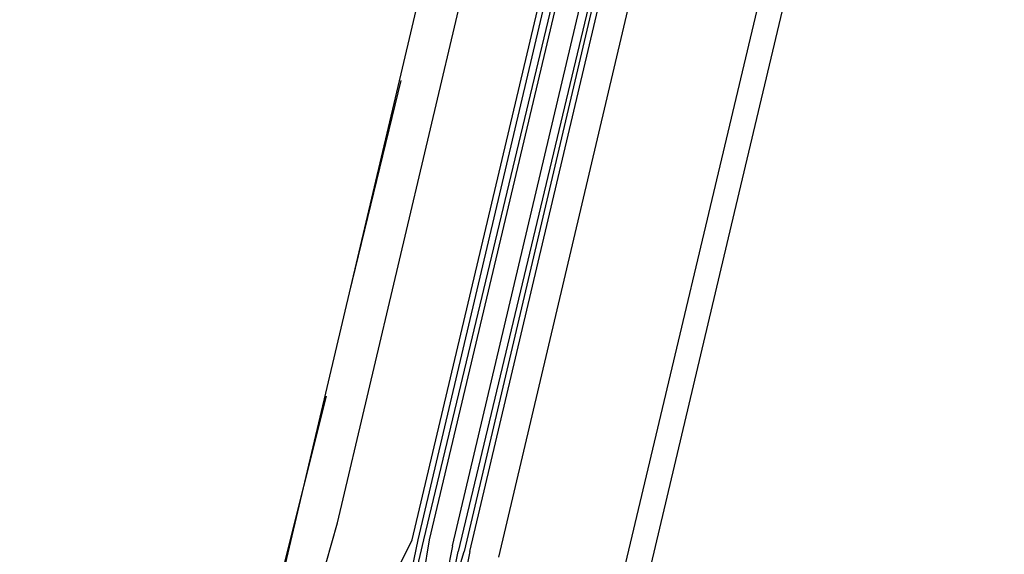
# Model space of a CAD drawing. Header units: feet. Extents: x -79 to 198, y -22 to 181.
# Tile 67 of 256: x 101.21 to 103.49, y 22.38 to 23.63. Entities that reach past the tile are written whole.
import ezdxf

# ---------------------------------------------------------------- set-up
doc = ezdxf.new("R2010")
doc.units = ezdxf.units.FT
doc.layers.add('A-LINEA', color=7, linetype='CONTINUOUS')

msp = doc.modelspace()

# ---------------------------------------------------------------- linework, layer by layer
at = {"layer": 'A-LINEA'}
for p, q in [((103.68, 30.2311), (101.76, 22.0844)), ((104.44, 30.0444), (102.5067, 21.9111)), ((101.9467, 22.4578), (102.7867, 26.0178)), ((102.12, 22.4178), (102.96, 25.9778)), ((102.1333, 22.4178), (102.9733, 25.9778)), ((102.1467, 22.4178), (103, 25.9778)), ((102.16, 22.4178), (103, 25.9644)), ((103.16, 25.9378), (102.32, 22.3778)), ((102.0933, 23.4844), (101.9733, 22.9911)), ((101.92, 22.7511), (101.8, 22.2711)), ((101.92, 22.3644), (101.9467, 22.4578)), ((102.0933, 22.3644), (102.12, 22.4178)), ((102.1067, 22.2444), (102.1467, 22.4178)), ((102.12, 22.3511), (102.1333, 22.4178))]:
    msp.add_line(p, q, dxfattribs=at)
for points in [[(104.0133, 27.9911), (103.44, 25.5911), (102.8667, 23.1778), (102.2933, 20.7511), (101.84, 20.8578), (101.3867, 20.9644), (100.9467, 21.0711), (100.52, 21.1778), (100.1067, 21.2711), (99.6933, 21.3644), (99.3067, 21.4578), (98.92, 21.5511)], [(102.2133, 22.4044), (103.0667, 26.0178), (103.08, 26.0178), (103.0933, 26.0178), (102.2267, 22.3911)], [(102.2533, 22.3911), (103.1067, 26.0044), (103.1067, 26.0178), (103.0933, 26.0178), (102.24, 22.3911)], [(102.16, 22.3378), (102.16, 22.3378), (102.1467, 22.3378), (102.16, 22.4178)], [(102.2133, 22.4044), (102.1867, 22.2711), (102.1867, 22.2578), (102.2, 22.2578), (102.2267, 22.3911)], [(102.2533, 22.3911), (102.2267, 22.2578), (102.2133, 22.2578), (102.2, 22.2578), (102.24, 22.3911)]]:
    msp.add_lwpolyline(points, dxfattribs=at)

doc.saveas('drawing.dxf')
